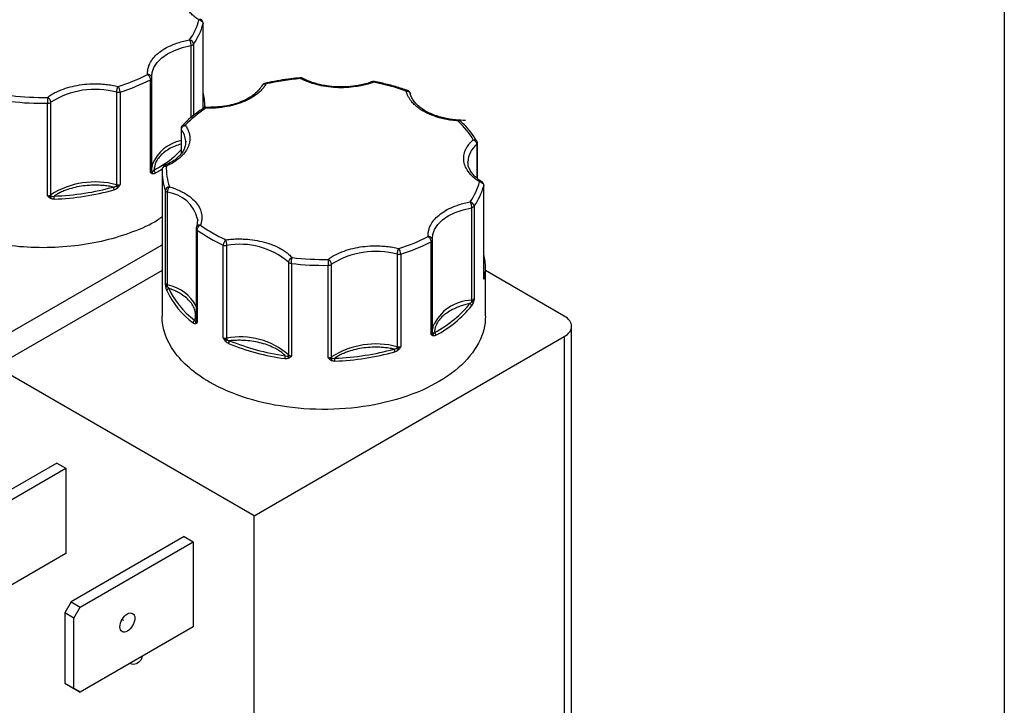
# Model space of a CAD drawing. Header units: inches. Extents: x 0.5 to 21.5, y 0.5 to 16.5.
# Tile 27 of 28: x 19.2 to 21.5, y 13.1 to 14.8. Entities that reach past the tile are written whole.
import ezdxf

# ---------------------------------------------------------------- set-up
doc = ezdxf.new("R2010")
doc.units = ezdxf.units.IN
doc.header["$LTSCALE"] = 2
doc.header["$MEASUREMENT"] = 0
doc.linetypes.add('SLD-Solid', pattern=[0])
doc.layers.add('TEXT', color=140, linetype='SLD-Solid', lineweight=25)

msp = doc.modelspace()

# ---------------------------------------------------------------- linework, layer by layer
for p, q in [((19.5922, 14.5459), (19.5922, 14.7481)), ((19.5923, 14.5459), (19.5923, 14.7489)), ((19.563, 14.6956), (19.563, 14.5241)), ((19.5694, 14.699), (19.5694, 14.5292)), ((19.4668, 14.3939), (19.4668, 14.6144)), ((19.4701, 14.619), (19.47, 14.6226)), ((19.4701, 14.619), (19.4701, 14.6187)), ((19.4701, 14.3982), (19.4701, 14.6187)), ((19.386, 14.585), (19.386, 14.3645)), ((19.3946, 14.5852), (19.3946, 14.3648)), ((19.2295, 14.3403), (19.2295, 14.5608)), ((19.2218, 14.338), (19.2218, 14.5585)), ((19.5963, 14.5481), (19.5963, 14.5521)), ((19.5398, 14.498), (19.5398, 14.4383)), ((19.5406, 14.4393), (19.5406, 14.4958)), ((19.5508, 14.4679), (19.5508, 14.4663)), ((20.2437, 14.4603), (20.2437, 14.3807)), ((20.2453, 14.3793), (20.2453, 14.4634)), ((20.2228, 14.4172), (20.2227, 14.419)), ((19.4945, 14.3949), (19.4945, 14.052)), ((19.5024, 14.1299), (19.5024, 14.3504)), ((20.2604, 14.1419), (20.2604, 14.3623)), ((20.2605, 14.1427), (20.2605, 14.3632)), ((19.5076, 14.1259), (19.5076, 14.3464)), ((20.2313, 14.3098), (20.2313, 14.0894)), ((20.2376, 14.3132), (20.2376, 14.0928)), ((19.5792, 14.2818), (19.5774, 14.2656)), ((19.5791, 14.2825), (19.5793, 14.2784)), ((19.5758, 14.2604), (19.5758, 14.0399)), ((19.578, 14.2568), (19.578, 14.0363)), ((20.1383, 14.2332), (20.1382, 14.2368)), ((20.1383, 14.2332), (20.1383, 14.233)), ((20.1383, 14.0125), (20.1383, 14.233)), ((19.0457, 13.9625), (19.4945, 14.2216)), ((19.6402, 14.0004), (19.6402, 14.2208)), ((19.6486, 13.9993), (19.6486, 14.2197)), ((20.135, 14.0082), (20.135, 14.2286)), ((20.0542, 14.1992), (20.0542, 13.9788)), ((20.0629, 14.1995), (20.0629, 13.979)), ((19.7955, 14.1802), (19.7955, 13.9597)), ((19.8024, 14.1772), (19.8024, 13.9567)), ((19.8901, 13.9523), (19.8901, 14.1728)), ((19.8977, 13.9546), (19.8977, 14.175)), ((20.2645, 14.052), (20.2645, 14.1663)), ((19.4945, 14.1604), (19.0987, 13.9318)), ((20.2603, 14.1426), (20.2604, 14.1419)), ((20.4521, 14.0519), (20.2645, 14.1601)), ((20.4697, 13.0745), (20.4697, 14.0274)), ((19.7139, 13.5767), (20.4521, 14.0029)), ((20.4521, 14.0029), (20.4521, 13.05)), ((19.7139, 13.5767), (19.0987, 13.9318)), ((19.2436, 13.702), (18.9744, 13.5466)), ((19.2436, 13.702), (19.2656, 13.6894)), ((18.9963, 13.5339), (19.2656, 13.6894)), ((19.2656, 13.6894), (19.2656, 13.4868)), ((19.7139, 12.6238), (19.7139, 13.5767)), ((19.547, 13.5269), (19.2777, 13.3714)), ((19.2997, 13.3588), (19.5689, 13.5142)), ((19.547, 13.5269), (19.5689, 13.5142)), ((19.5689, 13.5142), (19.5689, 13.3117)), ((19.2656, 13.4868), (18.9963, 13.3314)), ((19.2777, 13.3714), (19.2627, 13.3455)), ((19.2777, 13.3714), (19.2997, 13.3588)), ((19.2847, 13.3328), (19.2627, 13.3455)), ((19.2627, 13.3455), (19.2627, 13.1776)), ((19.2847, 13.3328), (19.2997, 13.3588)), ((19.2847, 13.165), (19.2847, 13.3328)), ((19.3993, 13.3292), (19.4026, 13.3281)), ((19.5689, 13.3117), (19.2997, 13.1563)), ((19.2627, 13.1776), (19.2847, 13.165)), ((19.2627, 13.1776), (19.2777, 13.1689)), ((19.2777, 13.1689), (19.2997, 13.1563)), ((19.2997, 13.1563), (19.2847, 13.165))]:
    msp.add_line(p, q)
at = {"flags": 128}
for points in [[(19.5923, 14.7489), (19.5923, 14.7487), (19.5922, 14.7481)], [(19.47, 14.6226), (19.4709, 14.6315), (19.4752, 14.6439), (19.483, 14.6556), (19.4939, 14.6664), (19.5078, 14.6761), (19.5243, 14.6843), (19.5429, 14.6909), (19.563, 14.6956)], [(19.5963, 14.5521), (19.5963, 14.55), (19.5962, 14.5467)], [(19.4712, 14.4125), (19.4709, 14.4111), (19.4701, 14.4058)], [(19.4945, 14.4015), (19.4915, 14.3996), (19.4784, 14.392)], [(20.2605, 14.3632), (20.2605, 14.363), (20.2604, 14.3623)], [(20.1382, 14.2368), (20.1391, 14.2458), (20.1434, 14.2581), (20.1512, 14.2698), (20.1621, 14.2807), (20.1761, 14.2904), (20.1925, 14.2986), (20.2111, 14.3051), (20.2313, 14.3098)], [(20.2604, 14.1419), (20.2605, 14.1425), (20.2605, 14.1427)], [(20.1394, 14.0268), (20.1391, 14.0253), (20.1383, 14.0201)]]:
    msp.add_lwpolyline(points, dxfattribs=at)
for centre, radius, start, end in [((19.4417, 14.7881), 0.1557, 325.0895, 345.1136), ((19.562, 14.7052), 0.0097, 276.4793, 319.8956), ((19.2593, 15.0238), 0.459, 287.1489, 296.8704), ((19.4649, 14.6193), 0.00522, 290.4646, 353.689), ((19.3354, 14.3942), 0.1974, 75.141, 122.4451), ((19.3899, 14.6012), 0.0166, 256.6265, 286.6907), ((19.4653, 14.5519), 0.1311, 0.0768, 14.2924), ((19.2112, 15.2186), 0.6602, 263.2951, 270.9222), ((19.2221, 14.5719), 0.0134, 269.0358, 303.9182), ((19.5435, 14.4981), 0.00376, 180.9578, 217.4256), ((19.5011, 14.4655), 0.0497, 2.8121, 37.5121), ((19.5581, 14.3777), 0.0936, 101.2684, 158.1532), ((20.2782, 14.4167), 0.0556, 128.4223, 177.7121), ((20.2411, 14.4636), 0.00421, 308.5081, 357.4413), ((19.4649, 14.3988), 0.00522, 290.4646, 353.689), ((19.4738, 14.3986), 0.00366, 185.6152, 232.804), ((19.4663, 14.3933), 0.00574, 331.6604, 24.4093), ((19.4706, 14.3917), 0.00781, 2.4706, 56.2904), ((19.6267, 14.3951), 0.1322, 177.4493, 199.7861), ((19.3354, 14.1738), 0.1974, 75.141, 122.4451), ((19.2152, 14.9482), 0.6183, 272.0834, 285.5027), ((19.3689, 14.3523), 0.0116, 0.6428, 35.7943), ((19.3722, 14.3648), 0.0138, 343.6589, 358.936), ((19.4395, 14.4135), 0.0755, 224.2139, 228.0908), ((19.3899, 14.3807), 0.0166, 256.6265, 286.6907), ((19.5077, 14.3527), 0.00584, 202.9787, 242.992), ((20.1099, 14.4023), 0.1557, 325.0895, 345.1136), ((19.2221, 14.3514), 0.0134, 269.0358, 303.9182), ((19.2192, 14.3406), 0.0121, 317.4555, 342.3992), ((19.2357, 14.3405), 0.00622, 182.1351, 215.4476), ((19.1671, 14.3303), 0.0706, 359.9897, 5.6487), ((19.5108, 14.3576), 0.0116, 240.4659, 253.794), ((19.498, 14.2637), 0.0833, 13.0696, 83.3925), ((20.2302, 14.3195), 0.0097, 276.4793, 319.8956), ((19.5802, 14.2606), 0.00441, 182.4973, 239.5244), ((19.7894, 14.5511), 0.3624, 234.3111, 245.6943), ((20.1332, 14.2335), 0.00522, 290.4646, 353.689), ((19.6464, 14.2354), 0.0159, 246.9599, 278.0107), ((19.6809, 14.0472), 0.1755, 49.256, 100.611), ((19.9275, 14.6381), 0.459, 287.1489, 296.8704), ((20.0036, 14.0085), 0.1974, 75.141, 122.4451), ((20.0581, 14.2154), 0.0166, 256.6265, 286.6907), ((20.1335, 14.1661), 0.1311, 0.0768, 14.2924), ((19.8009, 14.1852), 0.00735, 222.6419, 240.7341), ((19.8037, 14.1905), 0.0134, 241.3079, 264.1813), ((19.8794, 14.8328), 0.6602, 263.2951, 270.9222), ((19.8903, 14.1861), 0.0134, 269.0358, 303.9182), ((20.1352, 14.1663), 0.1294, 349.5219, 359.9863), ((20.2582, 14.1426), 0.00423, 2.7719, 56.6758), ((20.2563, 14.1401), 0.00499, 355.3549, 32.2733), ((19.509, 14.1333), 0.00749, 206.7477, 258.5997), ((19.5077, 14.1168), 0.00556, 97.9999, 136.3953), ((19.5112, 14.1122), 0.00537, 95.1981, 173.9066), ((19.496, 14.1262), 0.0116, 340.4761, 358.7318), ((19.4886, 14.029), 0.0988, 28.0077, 78.9293), ((19.6908, 14.1983), 0.2038, 204.8113, 233.0482), ((20.2302, 14.099), 0.0097, 276.4793, 319.8956), ((20.234, 13.9867), 0.1027, 91.5096, 157.04), ((20.0186, 14.248), 0.2736, 297.9179, 321.09), ((20.2255, 14.0756), 0.00595, 5.2303, 76.8102), ((20.2493, 14.0896), 0.0181, 180.818, 192.5493), ((20.2292, 14.0771), 0.00892, 47.2571, 73.7643), ((19.5751, 14.035), 0.00681, 113.8597, 176.2343), ((19.579, 14.0355), 0.00531, 145.7148, 203.1049), ((19.5727, 14.0412), 0.00335, 305.0455, 337.1501), ((19.5804, 14.0402), 0.00462, 184.1179, 238.1308), ((19.6464, 14.015), 0.0159, 246.9599, 278.0107), ((19.6809, 13.8268), 0.1755, 49.256, 100.611), ((19.6732, 13.9995), 0.0245, 180.6025, 189.243), ((20.1332, 14.0131), 0.00522, 290.4646, 353.689), ((20.142, 14.0129), 0.00366, 185.6152, 232.804), ((20.1345, 14.0076), 0.00574, 331.6604, 24.4093), ((20.1389, 14.0059), 0.00781, 2.4706, 56.2904), ((19.7118, 13.9155), 0.1019, 128.1341, 130.9243), ((19.6619, 13.9864), 0.009, 132.2532, 178.4536), ((19.8611, 14.4932), 0.5476, 247.6562, 262.2108), ((20.0036, 13.788), 0.1974, 75.141, 122.4451), ((20.0404, 13.979), 0.0138, 343.6589, 358.936), ((20.1078, 14.0277), 0.0755, 224.2139, 228.0908), ((20.0581, 13.9949), 0.0166, 256.6265, 286.6907), ((19.8073, 13.9506), 0.0204, 160.2414, 179.9206), ((19.7902, 13.9599), 0.0053, 319.1965, 357.7484), ((19.8034, 13.9577), 0.00927, 187.4178, 219.8783), ((19.8031, 13.9678), 0.0111, 226.5503, 266.2341), ((19.8903, 13.9657), 0.0134, 269.0358, 303.9182), ((19.8874, 13.9548), 0.0121, 317.4555, 342.3992), ((19.904, 13.9548), 0.00622, 182.1351, 215.4476), ((19.8353, 13.9446), 0.0706, 359.9897, 5.6487), ((19.8835, 14.5625), 0.6183, 272.0834, 285.5027), ((20.0371, 13.9665), 0.0116, 0.6428, 35.7943)]:
    msp.add_arc(centre, radius, start, end)
for points, knots in [([(19.5823, 14.7571), (19.5806, 14.7582), (19.5772, 14.7604), (19.5725, 14.7638), (19.5682, 14.7674), (19.5641, 14.7711), (19.5605, 14.775), (19.5548, 14.7818), (19.5485, 14.7919), (19.5444, 14.8057), (19.5443, 14.8196), (19.5478, 14.8317), (19.5533, 14.8417), (19.5593, 14.8498), (19.5645, 14.8548), (19.5671, 14.8573)], [0, 0, 0, 0, 0.040712, 0.081199, 0.121575, 0.161957, 0.202462, 0.243205, 0.371568, 0.500042, 0.628406, 0.75688, 0.838051, 0.918781, 1, 1, 1, 1]), ([(19.5876, 14.7574), (19.5875, 14.7574), (19.587, 14.758), (19.5851, 14.7582), (19.5832, 14.7575), (19.5823, 14.7571)], [0, 0, 0, 0, 0.0264483, 0.5132241, 1, 1, 1, 1]), ([(19.5909, 14.7539), (19.5902, 14.755), (19.5892, 14.7564), (19.5878, 14.7572), (19.5876, 14.7574)], [0, 0, 0, 0, 0.793742, 1, 1, 1, 1]), ([(19.5922, 14.7489), (19.5923, 14.749), (19.5924, 14.7498), (19.592, 14.7516), (19.5913, 14.7531), (19.5909, 14.7539)], [0, 0, 0, 0, 0.028316, 0.504899, 1, 1, 1, 1]), ([(19.4601, 14.6269), (19.46, 14.6283), (19.4599, 14.6313), (19.4602, 14.6357), (19.4608, 14.64), (19.4619, 14.6443), (19.4633, 14.6486), (19.4665, 14.656), (19.473, 14.6661), (19.4852, 14.6781), (19.5006, 14.6889), (19.5168, 14.6968), (19.5321, 14.7025), (19.5457, 14.7064), (19.5553, 14.7083), (19.5601, 14.7093)], [0, 0, 0, 0, 0.040712, 0.081199, 0.121575, 0.161957, 0.202462, 0.243205, 0.371568, 0.500042, 0.628406, 0.75688, 0.838051, 0.918781, 1, 1, 1, 1]), ([(19.5601, 14.7093), (19.5603, 14.7089), (19.5607, 14.7081), (19.5612, 14.7068), (19.5616, 14.7054), (19.5619, 14.7042), (19.5624, 14.7021), (19.5629, 14.699), (19.563, 14.6967), (19.563, 14.6956)], [0, 0, 0, 0, 0.1270741, 0.2408109, 0.3409829, 0.4277062, 0.501333, 0.7591763, 1, 1, 1, 1]), ([(19.4701, 14.619), (19.4701, 14.6195), (19.47, 14.6205), (19.4695, 14.622), (19.4686, 14.6234), (19.4673, 14.6247), (19.4657, 14.6257), (19.464, 14.6264), (19.4621, 14.6268), (19.4609, 14.6269), (19.4601, 14.6269)], [0, 0, 0, 0, 0.116441, 0.234491, 0.360904, 0.500015, 0.620352, 0.760008, 0.859428, 1, 1, 1, 1]), ([(19.8237, 14.619), (19.816, 14.6183), (19.7997, 14.6168), (19.7746, 14.613), (19.7541, 14.6094), (19.7425, 14.6066), (19.7396, 14.6059)], [0, 0, 0, 0, 0.265823, 0.567859, 0.890339, 1, 1, 1, 1]), ([(19.8292, 14.6179), (19.8292, 14.6179), (19.8284, 14.6185), (19.8265, 14.6191), (19.8246, 14.619), (19.8237, 14.619)], [0, 0, 0, 0, 0.014237, 0.534211, 1, 1, 1, 1]), ([(19.8245, 14.6172), (19.8243, 14.6179), (19.824, 14.619), (19.8238, 14.6189), (19.8237, 14.6188)], [0, 0, 0, 0, 0.638608, 1, 1, 1, 1]), ([(19.8245, 14.6172), (19.8249, 14.6175), (19.8257, 14.6179), (19.8268, 14.6182), (19.8276, 14.6183), (19.8283, 14.6182), (19.8289, 14.6181), (19.8292, 14.6179), (19.8293, 14.6178)], [0, 0, 0, 0, 0.229465, 0.433839, 0.613095, 0.767216, 0.896186, 1, 1, 1, 1]), ([(19.9981, 14.6085), (19.996, 14.6077), (19.9917, 14.6062), (19.9849, 14.6041), (19.9781, 14.6022), (19.9711, 14.6006), (19.9639, 14.5992), (19.9513, 14.5971), (19.9329, 14.5953), (19.9087, 14.5954), (19.8849, 14.5977), (19.8649, 14.6018), (19.8488, 14.6067), (19.836, 14.6115), (19.8284, 14.6153), (19.8245, 14.6172)], [0, 0, 0, 0, 0.0407122, 0.0811988, 0.1215751, 0.1619575, 0.2024623, 0.2432047, 0.371568, 0.5000423, 0.6284057, 0.75688, 0.838051, 0.9187806, 1, 1, 1, 1]), ([(19.9212, 14.5973), (19.9137, 14.5975), (19.9033, 14.5977), (19.8883, 14.5995), (19.8759, 14.6016), (19.8618, 14.6049), (19.8481, 14.6094), (19.8371, 14.6138), (19.8313, 14.617), (19.8294, 14.618)], [0, 0, 0, 0, 0.2187352, 0.3070907, 0.4525265, 0.6014546, 0.7589491, 0.9206805, 1, 1, 1, 1]), ([(19.9945, 14.6098), (19.992, 14.6089), (19.9849, 14.6061), (19.9725, 14.6029), (19.9587, 14.6002), (19.945, 14.5984), (19.9328, 14.5974), (19.9245, 14.5973), (19.9212, 14.5973)], [0, 0, 0, 0, 0.115428, 0.332726, 0.523755, 0.68214, 0.871087, 1, 1, 1, 1]), ([(19.9946, 14.6095), (19.995, 14.6097), (19.9961, 14.61), (19.9974, 14.609), (19.9981, 14.6085)], [0, 0, 0, 0, 0.459274, 1, 1, 1, 1]), ([(20, 14.6101), (20, 14.6101), (19.9989, 14.6105), (19.997, 14.6104), (19.9953, 14.6098), (19.9947, 14.6095)], [0, 0, 0, 0, 0.017057, 0.620102, 1, 1, 1, 1]), ([(19.9999, 14.6099), (19.9997, 14.61), (19.9992, 14.6101), (19.9985, 14.6091), (19.9981, 14.6085)], [0, 0, 0, 0, 0.359717, 1, 1, 1, 1]), ([(20.0791, 14.5887), (20.0781, 14.5891), (20.0677, 14.5931), (20.0467, 14.5992), (20.0212, 14.606), (20.0053, 14.6089), (19.9999, 14.6099)], [0, 0, 0, 0, 0.041283, 0.426481, 0.805356, 1, 1, 1, 1]), ([(19.2216, 14.5724), (19.2231, 14.5736), (19.2263, 14.5759), (19.2314, 14.5792), (19.2367, 14.5823), (19.2423, 14.5852), (19.2483, 14.5879), (19.2589, 14.5924), (19.2751, 14.5977), (19.2979, 14.6024), (19.3216, 14.6049), (19.3429, 14.605), (19.3609, 14.6036), (19.3757, 14.6016), (19.3851, 14.5995), (19.3899, 14.5985)], [0, 0, 0, 0, 0.040712, 0.081199, 0.121575, 0.161957, 0.202462, 0.243205, 0.371568, 0.500042, 0.628406, 0.75688, 0.838051, 0.918781, 1, 1, 1, 1]), ([(19.3899, 14.5985), (19.3897, 14.5981), (19.3893, 14.5976), (19.3883, 14.5957), (19.3871, 14.5926), (19.3864, 14.589), (19.3861, 14.5866), (19.386, 14.5855), (19.386, 14.585)], [0, 0, 0, 0, 0.1118028, 0.1906878, 0.4994517, 0.7590726, 0.8856077, 1, 1, 1, 1]), ([(19.3946, 14.5852), (19.3946, 14.5874), (19.3941, 14.59), (19.3924, 14.595), (19.3911, 14.5971), (19.3899, 14.5985)], [0, 0, 0, 0, 0.5, 0.5, 1, 1, 1, 1]), ([(19.7417, 14.6044), (19.7409, 14.603), (19.7393, 14.6002), (19.7365, 14.5962), (19.7333, 14.5922), (19.7297, 14.5884), (19.7258, 14.5846), (19.7185, 14.5783), (19.7064, 14.5701), (19.6878, 14.5612), (19.6669, 14.5542), (19.647, 14.5499), (19.6293, 14.5476), (19.6142, 14.5466), (19.604, 14.5467), (19.599, 14.5467)], [0, 0, 0, 0, 0.040712, 0.081199, 0.121575, 0.161957, 0.202462, 0.243205, 0.371568, 0.500042, 0.628406, 0.75688, 0.838051, 0.918781, 1, 1, 1, 1]), ([(19.7337, 14.6022), (19.7281, 14.5944), (19.7169, 14.5789), (19.6843, 14.5613), (19.644, 14.5497), (19.6142, 14.5489), (19.5993, 14.5485)], [0, 0, 0, 0, 0.2486518, 0.4981494, 0.7485736, 1, 1, 1, 1]), ([(19.7395, 14.6059), (19.7386, 14.6057), (19.7365, 14.6051), (19.7342, 14.6032), (19.7333, 14.6015), (19.733, 14.6009)], [0, 0, 0, 0, 0.325006, 0.765384, 1, 1, 1, 1]), ([(19.7339, 14.6021), (19.7342, 14.6025), (19.7352, 14.6037), (19.738, 14.6047), (19.7405, 14.6045), (19.7417, 14.6044)], [0, 0, 0, 0, 0.2, 0.6, 1, 1, 1, 1]), ([(19.7396, 14.6058), (19.7398, 14.6059), (19.7404, 14.6061), (19.7412, 14.6051), (19.7417, 14.6044)], [0, 0, 0, 0, 0.376747, 1, 1, 1, 1]), ([(20.0758, 14.5875), (20.0765, 14.5881), (20.0777, 14.5891), (20.0787, 14.5888), (20.0791, 14.5887)], [0, 0, 0, 0, 0.576331, 1, 1, 1, 1]), ([(20.1164, 14.5398), (20.1146, 14.5409), (20.111, 14.5431), (20.1059, 14.5465), (20.1012, 14.5501), (20.0969, 14.5539), (20.0929, 14.5577), (20.0886, 14.5624), (20.0844, 14.5679), (20.0806, 14.5743), (20.0776, 14.5808), (20.0764, 14.5853), (20.0758, 14.5875)], [0, 0, 0, 0, 0.0837287, 0.1669656, 0.249962, 0.332971, 0.4162458, 0.5000372, 0.6254126, 0.749962, 0.8745399, 1, 1, 1, 1]), ([(20.0845, 14.5844), (20.0837, 14.5854), (20.0826, 14.5869), (20.0806, 14.5883), (20.0796, 14.5886), (20.0791, 14.5887)], [0, 0, 0, 0, 0.548041, 0.800112, 1, 1, 1, 1]), ([(20.0856, 14.5815), (20.0855, 14.5817), (20.0854, 14.5827), (20.0849, 14.5836), (20.0845, 14.5844)], [0, 0, 0, 0, 0.157033, 1, 1, 1, 1]), ([(20.2172, 14.5176), (20.2098, 14.5178), (20.1994, 14.518), (20.1843, 14.5198), (20.1719, 14.5219), (20.1578, 14.5252), (20.144, 14.5296), (20.1309, 14.5351), (20.1189, 14.5415), (20.1084, 14.5487), (20.0997, 14.5566), (20.0927, 14.565), (20.0879, 14.5739), (20.0854, 14.58), (20.0853, 14.5832), (20.0853, 14.5833)], [0, 0, 0, 0, 0.111676, 0.156786, 0.231039, 0.307075, 0.387485, 0.470057, 0.55398, 0.638781, 0.72448, 0.811605, 0.901653, 0.997642, 1, 1, 1, 1]), ([(19.2295, 14.5608), (19.2295, 14.5613), (19.2294, 14.5624), (19.229, 14.5641), (19.2283, 14.5659), (19.227, 14.568), (19.2249, 14.5705), (19.2228, 14.5718), (19.2216, 14.5724)], [0, 0, 0, 0, 0.12018, 0.243699, 0.370706, 0.501329, 0.711213, 1, 1, 1, 1]), ([(19.5936, 14.5469), (19.5877, 14.5429), (19.5747, 14.5342), (19.5576, 14.5202), (19.5474, 14.5098), (19.5426, 14.5048)], [0, 0, 0, 0, 0.30676, 0.670769, 1, 1, 1, 1]), ([(19.5992, 14.5484), (19.5987, 14.5485), (19.5969, 14.5486), (19.5948, 14.548), (19.5938, 14.547), (19.5936, 14.5468)], [0, 0, 0, 0, 0.286852, 0.878388, 1, 1, 1, 1]), ([(19.599, 14.5467), (19.598, 14.5471), (19.5961, 14.5478), (19.5942, 14.5476), (19.5936, 14.547), (19.5936, 14.5469)], [0, 0, 0, 0, 0.486117, 0.972234, 1, 1, 1, 1]), ([(19.599, 14.5467), (19.599, 14.5474), (19.5991, 14.5486), (19.5992, 14.5485), (19.5993, 14.5484)], [0, 0, 0, 0, 0.542998, 1, 1, 1, 1]), ([(20.1991, 14.5164), (20.1965, 14.5166), (20.1913, 14.5171), (20.1837, 14.518), (20.1761, 14.5192), (20.1687, 14.5206), (20.1615, 14.5223), (20.1532, 14.5244), (20.144, 14.5273), (20.1342, 14.531), (20.1249, 14.5352), (20.1193, 14.5383), (20.1164, 14.5398)], [0, 0, 0, 0, 0.083729, 0.166966, 0.249962, 0.332971, 0.416246, 0.500037, 0.625413, 0.749962, 0.87454, 1, 1, 1, 1]), ([(20.1998, 14.518), (20.1997, 14.5181), (20.1995, 14.5182), (20.1992, 14.5171), (20.1991, 14.5164)], [0, 0, 0, 0, 0.392214, 1, 1, 1, 1]), ([(20.2057, 14.5155), (20.2055, 14.5157), (20.2047, 14.5167), (20.2024, 14.5172), (20.2002, 14.5167), (20.1991, 14.5164)], [0, 0, 0, 0, 0.141742, 0.570871, 1, 1, 1, 1]), ([(20.2058, 14.5154), (20.2056, 14.5157), (20.205, 14.5164), (20.2033, 14.5173), (20.2015, 14.5181), (20.2002, 14.5181), (20.1998, 14.5181)], [0, 0, 0, 0, 0.140678, 0.4012601, 0.8381705, 1, 1, 1, 1]), ([(20.2438, 14.4684), (20.2403, 14.474), (20.2329, 14.4862), (20.2199, 14.502), (20.2097, 14.5116), (20.2056, 14.5154)], [0, 0, 0, 0, 0.345354, 0.73825, 1, 1, 1, 1]), ([(19.5498, 14.5062), (19.5507, 14.5048), (19.5526, 14.5021), (19.555, 14.4979), (19.5569, 14.4937), (19.5585, 14.4894), (19.5597, 14.4851), (19.561, 14.4776), (19.5609, 14.4668), (19.5566, 14.4531), (19.5484, 14.4399), (19.538, 14.4293), (19.5269, 14.4209), (19.5165, 14.4145), (19.5086, 14.4109), (19.5047, 14.409)], [0, 0, 0, 0, 0.040712, 0.081199, 0.121575, 0.161957, 0.202462, 0.243205, 0.371568, 0.500042, 0.628406, 0.75688, 0.838051, 0.918781, 1, 1, 1, 1]), ([(19.5426, 14.5048), (19.5424, 14.5047), (19.5413, 14.5038), (19.5401, 14.5014), (19.5399, 14.4991), (19.5398, 14.498)], [0, 0, 0, 0, 0.088934, 0.561523, 1, 1, 1, 1]), ([(19.5406, 14.4958), (19.5406, 14.4963), (19.5406, 14.4973), (19.5413, 14.4995), (19.5432, 14.5025), (19.5459, 14.5046), (19.5482, 14.5057), (19.5492, 14.506), (19.5498, 14.5062)], [0, 0, 0, 0, 0.1143292, 0.2408414, 0.5003699, 0.7951241, 0.8797449, 1, 1, 1, 1]), ([(19.5426, 14.5047), (19.5429, 14.5051), (19.5438, 14.5062), (19.5464, 14.5069), (19.5486, 14.5064), (19.5498, 14.5062)], [0, 0, 0, 0, 0.195627, 0.597814, 1, 1, 1, 1]), ([(19.5504, 14.4677), (19.5506, 14.466), (19.551, 14.4608), (19.5486, 14.4523), (19.5435, 14.4422), (19.5357, 14.4328), (19.5257, 14.4241), (19.514, 14.4163), (19.5049, 14.4121), (19.5006, 14.41)], [0, 0, 0, 0, 0.082063, 0.2531718, 0.412739, 0.5662239, 0.7170846, 0.8663887, 1, 1, 1, 1]), ([(20.2505, 14.3713), (20.2488, 14.3724), (20.2454, 14.3746), (20.2407, 14.3781), (20.2364, 14.3817), (20.2324, 14.3854), (20.2287, 14.3892), (20.223, 14.396), (20.2167, 14.4062), (20.2126, 14.4199), (20.2125, 14.4339), (20.216, 14.4459), (20.2215, 14.4559), (20.2275, 14.464), (20.2327, 14.469), (20.2353, 14.4716)], [0, 0, 0, 0, 0.040712, 0.081199, 0.121575, 0.161957, 0.202462, 0.243205, 0.371568, 0.500042, 0.628406, 0.75688, 0.838051, 0.918781, 1, 1, 1, 1]), ([(20.2353, 14.4716), (20.2365, 14.4717), (20.239, 14.4719), (20.2422, 14.4707), (20.2434, 14.4691), (20.2439, 14.4683)], [0, 0, 0, 0, 0.340709, 0.681418, 1, 1, 1, 1]), ([(20.2353, 14.4716), (20.2359, 14.4713), (20.2369, 14.4709), (20.2383, 14.4699), (20.2395, 14.4689), (20.2405, 14.4679), (20.2419, 14.4662), (20.2433, 14.4636), (20.2436, 14.4614), (20.2437, 14.4603)], [0, 0, 0, 0, 0.126025, 0.23919, 0.339434, 0.426787, 0.50133, 0.757683, 1, 1, 1, 1]), ([(20.2453, 14.4634), (20.2453, 14.4634), (20.2454, 14.4643), (20.245, 14.4661), (20.2443, 14.4676), (20.244, 14.4684)], [0, 0, 0, 0, 0.0299, 0.505706, 1, 1, 1, 1]), ([(19.5398, 14.4612), (19.5349, 14.4598), (19.5181, 14.455), (19.4967, 14.4407), (19.4783, 14.4204), (19.4761, 14.4055), (19.475, 14.3982)], [0, 0, 0, 0, 0.12212, 0.419306, 0.716492, 1, 1, 1, 1]), ([(19.5398, 14.4479), (19.5344, 14.4419), (19.5175, 14.4234), (19.4922, 14.4083), (19.475, 14.3982)], [0, 0, 0, 0, 0.3227085, 1, 1, 1, 1]), ([(19.4947, 14.401), (19.4947, 14.4032), (19.4957, 14.4052), (19.4995, 14.4082), (19.502, 14.4091), (19.5047, 14.409)], [0, 0, 0, 0, 0.5, 0.5, 1, 1, 1, 1]), ([(19.5007, 14.4099), (19.5004, 14.4098), (19.4989, 14.4093), (19.4969, 14.4073), (19.4951, 14.4045), (19.4949, 14.4024), (19.4948, 14.4015)], [0, 0, 0, 0, 0.083018, 0.429165, 0.757498, 1, 1, 1, 1]), ([(19.5047, 14.409), (19.5039, 14.4095), (19.5024, 14.4105), (19.5012, 14.4101), (19.5007, 14.4099)], [0, 0, 0, 0, 0.541319, 1, 1, 1, 1]), ([(20.2559, 14.3717), (20.2528, 14.3737), (20.246, 14.3781), (20.2377, 14.3857), (20.2307, 14.3941), (20.2258, 14.403), (20.2231, 14.4108), (20.2231, 14.4157), (20.2231, 14.4174)], [0, 0, 0, 0, 0.150854, 0.326995, 0.506065, 0.691144, 0.888434, 1, 1, 1, 1]), ([(19.4714, 14.3906), (19.471, 14.3908), (19.4701, 14.3911), (19.469, 14.3919), (19.4679, 14.3928), (19.4672, 14.3935), (19.4668, 14.3939)], [0, 0, 0, 0, 0.236129, 0.498993, 0.712542, 1, 1, 1, 1]), ([(19.4784, 14.392), (19.4778, 14.3916), (19.4765, 14.391), (19.4746, 14.3904), (19.4729, 14.3902), (19.4719, 14.3905), (19.4714, 14.3906)], [0, 0, 0, 0, 0.270747, 0.52324, 0.763872, 1, 1, 1, 1]), ([(20.2558, 14.3716), (20.2557, 14.3717), (20.2552, 14.3723), (20.2533, 14.3724), (20.2514, 14.3717), (20.2505, 14.3713)], [0, 0, 0, 0, 0.0264483, 0.5132241, 1, 1, 1, 1]), ([(19.3783, 14.3591), (19.3763, 14.3595), (19.3723, 14.3603), (19.3662, 14.3613), (19.3601, 14.3621), (19.3539, 14.3627), (19.3476, 14.3631), (19.3368, 14.3636), (19.3214, 14.3634), (19.3018, 14.3613), (19.283, 14.3574), (19.2676, 14.3526), (19.2553, 14.3475), (19.2458, 14.3427), (19.2402, 14.3391), (19.2374, 14.3373)], [0, 0, 0, 0, 0.040848, 0.081503, 0.122064, 0.162633, 0.203311, 0.244196, 0.372048, 0.500037, 0.627888, 0.755877, 0.837356, 0.918461, 1, 1, 1, 1]), ([(19.3892, 14.3573), (19.3887, 14.3569), (19.3877, 14.356), (19.3861, 14.3549), (19.3844, 14.3539), (19.3825, 14.353), (19.3812, 14.3526), (19.3805, 14.3524)], [0, 0, 0, 0, 0.188808, 0.379511, 0.575987, 0.781785, 1, 1, 1, 1]), ([(19.3946, 14.3648), (19.3942, 14.364), (19.3934, 14.3627), (19.3921, 14.3608), (19.3907, 14.359), (19.3897, 14.3579), (19.3892, 14.3573)], [0, 0, 0, 0, 0.2912416, 0.5002174, 0.7620959, 1, 1, 1, 1]), ([(19.5076, 14.3464), (19.5076, 14.3469), (19.5076, 14.3479), (19.5079, 14.3497), (19.5083, 14.3516), (19.5089, 14.3539), (19.5103, 14.357), (19.5114, 14.3587), (19.5122, 14.3597)], [0, 0, 0, 0, 0.11095, 0.240698, 0.354877, 0.501414, 0.697173, 1, 1, 1, 1]), ([(19.5122, 14.3597), (19.5144, 14.359), (19.5189, 14.3576), (19.5253, 14.3553), (19.5315, 14.3528), (19.5375, 14.3501), (19.5432, 14.3472), (19.5526, 14.342), (19.5645, 14.3336), (19.5765, 14.3215), (19.5849, 14.3084), (19.5887, 14.2964), (19.5895, 14.2859), (19.5887, 14.2771), (19.5868, 14.2714), (19.5858, 14.2685)], [0, 0, 0, 0, 0.040712, 0.081199, 0.121575, 0.161957, 0.202462, 0.243205, 0.371568, 0.500042, 0.628406, 0.75688, 0.838051, 0.918781, 1, 1, 1, 1]), ([(20.2591, 14.3682), (20.2584, 14.3693), (20.2574, 14.3706), (20.2561, 14.3714), (20.2558, 14.3716)], [0, 0, 0, 0, 0.793742, 1, 1, 1, 1]), ([(20.2605, 14.3632), (20.2605, 14.3632), (20.2606, 14.3641), (20.2602, 14.3659), (20.2595, 14.3674), (20.2591, 14.3682)], [0, 0, 0, 0, 0.028316, 0.504899, 1, 1, 1, 1]), ([(19.2281, 14.3324), (19.2275, 14.3328), (19.2263, 14.3336), (19.2248, 14.3349), (19.2233, 14.3364), (19.2224, 14.3375), (19.2218, 14.338)], [0, 0, 0, 0, 0.2361294, 0.4989929, 0.7125421, 1, 1, 1, 1]), ([(19.2377, 14.3303), (19.2368, 14.3303), (19.235, 14.3303), (19.2324, 14.3307), (19.2301, 14.3313), (19.2287, 14.3321), (19.2281, 14.3324)], [0, 0, 0, 0, 0.270747, 0.52324, 0.763872, 1, 1, 1, 1]), ([(20.1283, 14.2411), (20.1283, 14.2426), (20.1281, 14.2455), (20.1284, 14.2499), (20.129, 14.2543), (20.1301, 14.2586), (20.1315, 14.2629), (20.1347, 14.2702), (20.1412, 14.2803), (20.1534, 14.2924), (20.1689, 14.3031), (20.185, 14.3111), (20.2003, 14.3167), (20.2139, 14.3207), (20.2235, 14.3226), (20.2283, 14.3235)], [0, 0, 0, 0, 0.0407122, 0.0811988, 0.1215751, 0.1619575, 0.2024623, 0.2432047, 0.371568, 0.5000423, 0.6284057, 0.75688, 0.838051, 0.9187806, 1, 1, 1, 1]), ([(20.2283, 14.3235), (20.2285, 14.3231), (20.2289, 14.3224), (20.2294, 14.321), (20.2298, 14.3197), (20.2301, 14.3184), (20.2306, 14.3163), (20.2311, 14.3133), (20.2312, 14.311), (20.2313, 14.3098)], [0, 0, 0, 0, 0.127074, 0.240811, 0.340983, 0.427706, 0.501333, 0.759176, 1, 1, 1, 1]), ([(18.9391, 14.2806), (18.9579, 14.2709), (18.9956, 14.2515), (19.0632, 14.2311), (19.1357, 14.2183), (19.2113, 14.214), (19.2869, 14.2184), (19.3598, 14.231), (19.426, 14.252), (19.4717, 14.2717), (19.4909, 14.2857), (19.4945, 14.2883)], [0, 0, 0, 0, 0.121517, 0.243033, 0.36455, 0.486067, 0.607584, 0.7291, 0.850617, 0.972134, 1, 1, 1, 1]), ([(19.5766, 14.264), (19.5765, 14.2639), (19.5759, 14.2628), (19.5758, 14.2615), (19.5758, 14.2604)], [0, 0, 0, 0, 0.120899, 1, 1, 1, 1]), ([(19.5858, 14.2685), (19.5845, 14.2686), (19.5819, 14.2687), (19.5788, 14.2672), (19.5769, 14.2655), (19.5767, 14.2642), (19.5766, 14.264)], [0, 0, 0, 0, 0.310034, 0.620069, 0.930103, 1, 1, 1, 1]), ([(19.6464, 14.2335), (19.6489, 14.2338), (19.6539, 14.2344), (19.6614, 14.235), (19.669, 14.2354), (19.6765, 14.2356), (19.6841, 14.2355), (19.6972, 14.2349), (19.7156, 14.233), (19.7382, 14.2282), (19.7592, 14.2213), (19.7756, 14.2134), (19.7879, 14.2057), (19.797, 14.1987), (19.8019, 14.1936), (19.8044, 14.191)], [0, 0, 0, 0, 0.040712, 0.081199, 0.121575, 0.161957, 0.202462, 0.243205, 0.371568, 0.500042, 0.628406, 0.75688, 0.838051, 0.918781, 1, 1, 1, 1]), ([(19.6486, 14.2197), (19.6486, 14.2203), (19.6486, 14.2213), (19.6485, 14.2231), (19.6483, 14.2251), (19.6479, 14.2275), (19.6474, 14.2307), (19.6468, 14.2325), (19.6464, 14.2335)], [0, 0, 0, 0, 0.11953, 0.241123, 0.367647, 0.501341, 0.708539, 1, 1, 1, 1]), ([(20.1383, 14.2332), (20.1383, 14.2337), (20.1382, 14.2347), (20.1377, 14.2362), (20.1368, 14.2376), (20.1355, 14.2389), (20.1339, 14.24), (20.1322, 14.2406), (20.1303, 14.2411), (20.1291, 14.2411), (20.1283, 14.2411)], [0, 0, 0, 0, 0.116441, 0.234491, 0.360904, 0.500015, 0.620352, 0.760008, 0.859428, 1, 1, 1, 1]), ([(19.8898, 14.1867), (19.8914, 14.1878), (19.8945, 14.1902), (19.8996, 14.1934), (19.9049, 14.1965), (19.9106, 14.1994), (19.9165, 14.2022), (19.9271, 14.2066), (19.9433, 14.212), (19.9661, 14.2167), (19.9899, 14.2192), (20.0111, 14.2192), (20.0291, 14.2179), (20.0439, 14.2159), (20.0534, 14.2138), (20.0581, 14.2127)], [0, 0, 0, 0, 0.0407122, 0.0811988, 0.1215751, 0.1619575, 0.2024623, 0.2432047, 0.371568, 0.5000423, 0.6284057, 0.75688, 0.838051, 0.9187806, 1, 1, 1, 1]), ([(20.0581, 14.2127), (20.0579, 14.2124), (20.0575, 14.2118), (20.0565, 14.21), (20.0553, 14.2069), (20.0546, 14.2033), (20.0543, 14.2008), (20.0542, 14.1997), (20.0542, 14.1992)], [0, 0, 0, 0, 0.111803, 0.190688, 0.499452, 0.759073, 0.885608, 1, 1, 1, 1]), ([(20.0629, 14.1995), (20.0629, 14.2017), (20.0624, 14.2043), (20.0606, 14.2092), (20.0594, 14.2114), (20.0581, 14.2127)], [0, 0, 0, 0, 0.5, 0.5, 1, 1, 1, 1]), ([(19.8977, 14.175), (19.8977, 14.1756), (19.8977, 14.1766), (19.8972, 14.1783), (19.8965, 14.1801), (19.8952, 14.1822), (19.8931, 14.1848), (19.891, 14.186), (19.8898, 14.1867)], [0, 0, 0, 0, 0.12018, 0.243699, 0.370706, 0.501329, 0.711213, 1, 1, 1, 1]), ([(20.2612, 14.1397), (20.2612, 14.1397), (20.261, 14.1399), (20.2608, 14.1404), (20.2606, 14.1411), (20.2605, 14.1416), (20.2604, 14.1419)], [0, 0, 0, 0, 0.236129, 0.498993, 0.712542, 1, 1, 1, 1]), ([(20.2624, 14.1428), (20.2623, 14.1423), (20.2621, 14.1413), (20.2618, 14.1403), (20.2615, 14.1397), (20.2613, 14.1397), (20.2612, 14.1397)], [0, 0, 0, 0, 0.270747, 0.52324, 0.763872, 1, 1, 1, 1]), ([(19.5037, 14.1207), (19.5035, 14.1214), (19.5033, 14.1229), (19.503, 14.1251), (19.5027, 14.1274), (19.5025, 14.129), (19.5024, 14.1299)], [0, 0, 0, 0, 0.236129, 0.498993, 0.712542, 1, 1, 1, 1]), ([(19.5059, 14.1128), (19.5056, 14.1133), (19.5052, 14.1144), (19.5046, 14.1163), (19.5041, 14.1184), (19.5038, 14.1199), (19.5037, 14.1207)], [0, 0, 0, 0, 0.270747, 0.52324, 0.763872, 1, 1, 1, 1]), ([(19.5724, 14.0412), (19.5727, 14.0424), (19.5734, 14.0448), (19.574, 14.0485), (19.5743, 14.0521), (19.5743, 14.0557), (19.574, 14.0594), (19.5729, 14.0656), (19.5698, 14.0743), (19.5628, 14.0851), (19.553, 14.0951), (19.5421, 14.1031), (19.5313, 14.1091), (19.5215, 14.1137), (19.5143, 14.1163), (19.5107, 14.1176)], [0, 0, 0, 0, 0.040848, 0.081503, 0.122064, 0.162633, 0.203311, 0.244196, 0.372048, 0.500037, 0.627888, 0.755877, 0.837356, 0.918461, 1, 1, 1, 1]), ([(20.2376, 14.0928), (20.2374, 14.0919), (20.2371, 14.0903), (20.2365, 14.088), (20.2359, 14.0859), (20.2355, 14.0844), (20.2353, 14.0837)], [0, 0, 0, 0, 0.291242, 0.500217, 0.762096, 1, 1, 1, 1]), ([(20.2269, 14.0814), (20.2249, 14.081), (20.221, 14.0801), (20.2152, 14.0786), (20.2096, 14.0769), (20.2041, 14.0751), (20.1988, 14.0731), (20.19, 14.0695), (20.1785, 14.0636), (20.1658, 14.0547), (20.1557, 14.0448), (20.1492, 14.0353), (20.1455, 14.0269), (20.1436, 14.0197), (20.1433, 14.0148), (20.1432, 14.0124)], [0, 0, 0, 0, 0.040848, 0.081503, 0.122064, 0.162633, 0.203311, 0.244196, 0.372048, 0.500037, 0.627888, 0.755877, 0.837356, 0.918461, 1, 1, 1, 1]), ([(20.2353, 14.0837), (20.2351, 14.0831), (20.2346, 14.0819), (20.2339, 14.0803), (20.2332, 14.0788), (20.2323, 14.0774), (20.2317, 14.0766), (20.2314, 14.0761)], [0, 0, 0, 0, 0.188808, 0.379511, 0.575987, 0.781785, 1, 1, 1, 1]), ([(19.6073, 13.8948), (19.5717, 13.9154), (19.5431, 13.9401), (19.5046, 13.9938), (19.4945, 14.0229), (19.4945, 14.052)], [0, 0, 0, 0, 0.5, 0.5, 1, 1, 1, 1]), ([(20.2645, 14.052), (20.2645, 14.0302), (20.2589, 14.0083), (20.237, 13.9666), (20.2207, 13.9466), (20.1787, 13.9104), (20.153, 13.894), (20.0946, 13.8663), (20.0618, 13.855), (19.992, 13.8383), (19.9549, 13.8329), (19.8797, 13.8287), (19.8415, 13.8297), (19.7674, 13.8383), (19.7314, 13.8457), (19.6647, 13.8663), (19.634, 13.8794), (19.6073, 13.8948)], [0, 0, 0, 0, 0.125, 0.125, 0.25, 0.25, 0.375, 0.375, 0.5, 0.5, 0.625, 0.625, 0.75, 0.75, 0.875, 0.875, 1, 1, 1, 1]), ([(20.4521, 14.0029), (20.4576, 14.0061), (20.4621, 14.0099), (20.4681, 14.0183), (20.4697, 14.0228), (20.4697, 14.0319), (20.4681, 14.0364), (20.4621, 14.0448), (20.4576, 14.0487), (20.4521, 14.0519)], [0, 0, 0, 0, 0.25, 0.25, 0.5, 0.5, 0.75, 0.75, 1, 1, 1, 1]), ([(19.5741, 14.0334), (19.5738, 14.0333), (19.5732, 14.0332), (19.5721, 14.0334), (19.5709, 14.0338), (19.5696, 14.0345), (19.5688, 14.0351), (19.5683, 14.0354)], [0, 0, 0, 0, 0.188808, 0.379511, 0.575987, 0.781785, 1, 1, 1, 1]), ([(19.578, 14.0363), (19.5776, 14.0359), (19.5771, 14.0353), (19.5761, 14.0345), (19.5752, 14.0338), (19.5745, 14.0335), (19.5741, 14.0334)], [0, 0, 0, 0, 0.291242, 0.500217, 0.762096, 1, 1, 1, 1]), ([(19.6451, 13.9924), (19.6447, 13.993), (19.6437, 13.9943), (19.6425, 13.9961), (19.6414, 13.9982), (19.6406, 13.9996), (19.6402, 14.0004)], [0, 0, 0, 0, 0.236129, 0.498993, 0.712542, 1, 1, 1, 1]), ([(20.1396, 14.0048), (20.1392, 14.005), (20.1383, 14.0054), (20.1372, 14.0061), (20.1361, 14.0071), (20.1354, 14.0078), (20.135, 14.0082)], [0, 0, 0, 0, 0.236129, 0.498993, 0.712542, 1, 1, 1, 1]), ([(20.1467, 14.0062), (20.146, 14.0059), (20.1447, 14.0052), (20.1428, 14.0047), (20.1411, 14.0045), (20.1401, 14.0047), (20.1396, 14.0048)], [0, 0, 0, 0, 0.270747, 0.52324, 0.763872, 1, 1, 1, 1]), ([(19.6529, 13.9866), (19.6521, 13.987), (19.6507, 13.9877), (19.6486, 13.989), (19.6467, 13.9906), (19.6457, 13.9918), (19.6451, 13.9924)], [0, 0, 0, 0, 0.270747, 0.52324, 0.763872, 1, 1, 1, 1]), ([(19.788, 13.9575), (19.787, 13.9585), (19.7848, 13.9606), (19.7812, 13.9636), (19.7774, 13.9665), (19.7734, 13.9693), (19.769, 13.972), (19.7613, 13.9763), (19.7492, 13.9819), (19.7318, 13.9875), (19.7132, 13.9916), (19.696, 13.9936), (19.681, 13.9943), (19.6683, 13.9941), (19.66, 13.9934), (19.6558, 13.9931)], [0, 0, 0, 0, 0.040848, 0.081503, 0.122064, 0.162633, 0.203311, 0.244196, 0.372048, 0.500037, 0.627888, 0.755877, 0.837356, 0.918461, 1, 1, 1, 1]), ([(20.0465, 13.9733), (20.0445, 13.9737), (20.0405, 13.9745), (20.0345, 13.9755), (20.0283, 13.9763), (20.0221, 13.9769), (20.0158, 13.9774), (20.005, 13.9779), (19.9896, 13.9776), (19.97, 13.9755), (19.9512, 13.9717), (19.9358, 13.9669), (19.9236, 13.9618), (19.914, 13.957), (19.9084, 13.9533), (19.9056, 13.9515)], [0, 0, 0, 0, 0.040848, 0.081503, 0.122064, 0.162633, 0.203311, 0.244196, 0.372048, 0.500037, 0.627888, 0.755877, 0.837356, 0.918461, 1, 1, 1, 1]), ([(20.0629, 13.979), (20.0624, 13.9783), (20.0616, 13.977), (20.0603, 13.975), (20.0589, 13.9733), (20.0579, 13.9721), (20.0574, 13.9716)], [0, 0, 0, 0, 0.2912416, 0.5002174, 0.7620959, 1, 1, 1, 1]), ([(19.7963, 13.9517), (19.7957, 13.9515), (19.7947, 13.951), (19.7929, 13.9506), (19.791, 13.9503), (19.789, 13.9503), (19.7876, 13.9505), (19.7868, 13.9506)], [0, 0, 0, 0, 0.188808, 0.379511, 0.575987, 0.781785, 1, 1, 1, 1]), ([(19.8024, 13.9567), (19.8018, 13.9562), (19.8009, 13.9552), (19.7995, 13.9539), (19.798, 13.9527), (19.7968, 13.952), (19.7963, 13.9517)], [0, 0, 0, 0, 0.291242, 0.500217, 0.762096, 1, 1, 1, 1]), ([(19.8963, 13.9467), (19.8957, 13.9471), (19.8945, 13.9478), (19.893, 13.9492), (19.8915, 13.9507), (19.8906, 13.9517), (19.8901, 13.9523)], [0, 0, 0, 0, 0.236129, 0.498993, 0.712542, 1, 1, 1, 1]), ([(20.0574, 13.9716), (20.0569, 13.9712), (20.0559, 13.9703), (20.0543, 13.9691), (20.0526, 13.9681), (20.0507, 13.9673), (20.0494, 13.9669), (20.0487, 13.9667)], [0, 0, 0, 0, 0.188808, 0.379511, 0.575987, 0.781785, 1, 1, 1, 1]), ([(19.9059, 13.9446), (19.905, 13.9446), (19.9032, 13.9445), (19.9006, 13.9449), (19.8983, 13.9456), (19.8969, 13.9463), (19.8963, 13.9467)], [0, 0, 0, 0, 0.270747, 0.52324, 0.763872, 1, 1, 1, 1]), ([(19.4119, 13.3019), (19.4073, 13.2993), (19.4027, 13.2988), (19.3962, 13.3026), (19.3943, 13.3068), (19.3943, 13.3175), (19.3962, 13.3239), (19.4027, 13.3352), (19.4073, 13.3401), (19.4119, 13.3428)], [0, 0, 0, 0, 0.25, 0.25, 0.5, 0.5, 0.75, 0.75, 1, 1, 1, 1]), ([(19.4119, 13.3428), (19.4166, 13.3454), (19.4212, 13.3459), (19.4277, 13.3421), (19.4296, 13.3379), (19.4296, 13.3272), (19.4277, 13.3208), (19.4212, 13.3095), (19.4166, 13.3046), (19.4119, 13.3019)], [0, 0, 0, 0, 0.25, 0.25, 0.5, 0.5, 0.75, 0.75, 1, 1, 1, 1]), ([(19.4463, 13.2409), (19.4461, 13.2393), (19.445, 13.232), (19.4367, 13.2252), (19.4266, 13.2214), (19.4196, 13.2241), (19.4182, 13.2247)], [0, 0, 0, 0, 0.103223, 0.4986378, 0.8940526, 1, 1, 1, 1])]:
    msp.add_open_spline(points, degree=3, knots=knots)
for points in [[(19.5601, 14.7093), (19.5706, 14.7247), (19.5781, 14.7407), (19.5823, 14.7571)], [(19.5823, 14.7571), (19.5877, 14.7566), (19.5922, 14.7526), (19.5922, 14.7481)], [(19.5694, 14.699), (19.5694, 14.7035), (19.5652, 14.7081), (19.5601, 14.7093)], [(19.3899, 14.5985), (19.4151, 14.6064), (19.4387, 14.6159), (19.4601, 14.6269)], [(19.4601, 14.6269), (19.4638, 14.6245), (19.4668, 14.6189), (19.4668, 14.6144)], [(19.8245, 14.6172), (19.7962, 14.6148), (19.7684, 14.6105), (19.7417, 14.6044)], [(20.0758, 14.5875), (20.0514, 14.5962), (20.0253, 14.6032), (19.9981, 14.6085)], [(20.0758, 14.5875), (20.0813, 14.588), (20.0858, 14.5846), (20.0858, 14.5801)], [(19.1361, 14.5768), (19.1642, 14.5734), (19.1929, 14.572), (19.2216, 14.5724)], [(19.2216, 14.5724), (19.2217, 14.5693), (19.2218, 14.563), (19.2218, 14.5585)], [(19.599, 14.5467), (19.5799, 14.5343), (19.5634, 14.5207), (19.5498, 14.5062)], [(20.2353, 14.4716), (20.2262, 14.4873), (20.2141, 14.5023), (20.1991, 14.5164)], [(19.4668, 14.3939), (19.4696, 14.3943), (19.4707, 14.3951), (19.4716, 14.3957)], [(19.4716, 14.3957), (19.4725, 14.3958), (19.4737, 14.3968), (19.475, 14.3982)], [(19.5047, 14.409), (19.5039, 14.3925), (19.5064, 14.3759), (19.5122, 14.3597)], [(19.2374, 14.3373), (19.2864, 14.3392), (19.3342, 14.3466), (19.3783, 14.3591)], [(19.3783, 14.3591), (19.3809, 14.3593), (19.3835, 14.3599), (19.3855, 14.3609)], [(19.3855, 14.3609), (19.3879, 14.3616), (19.3914, 14.3627), (19.3946, 14.3648)], [(19.5122, 14.3597), (19.5067, 14.3591), (19.5024, 14.3549), (19.5024, 14.3504)], [(20.2283, 14.3235), (20.2388, 14.3389), (20.2463, 14.355), (20.2505, 14.3713)], [(20.2505, 14.3713), (20.2559, 14.3709), (20.2604, 14.3668), (20.2604, 14.3623)], [(19.2218, 14.338), (19.2256, 14.337), (19.2286, 14.337), (19.2307, 14.3369)], [(19.2307, 14.3369), (19.2325, 14.3365), (19.2349, 14.3367), (19.2374, 14.3373)], [(20.2376, 14.3132), (20.2376, 14.3177), (20.2334, 14.3224), (20.2283, 14.3235)], [(19.578, 14.2568), (19.578, 14.2613), (19.5815, 14.2665), (19.5858, 14.2685)], [(19.5858, 14.2685), (19.5947, 14.262), (19.6042, 14.2559), (19.6144, 14.25)], [(19.6144, 14.25), (19.6245, 14.2442), (19.6352, 14.2387), (19.6464, 14.2335)], [(19.6464, 14.2335), (19.643, 14.231), (19.6402, 14.2253), (19.6402, 14.2208)], [(20.0581, 14.2127), (20.0833, 14.2206), (20.1069, 14.2301), (20.1283, 14.2411)], [(20.1283, 14.2411), (20.132, 14.2387), (20.135, 14.2331), (20.135, 14.2286)], [(19.8044, 14.191), (19.7995, 14.1895), (19.7955, 14.1847), (19.7955, 14.1802)], [(19.8024, 14.1772), (19.8024, 14.1817), (19.8033, 14.1879), (19.8044, 14.191)], [(19.8044, 14.191), (19.8325, 14.1877), (19.8611, 14.1862), (19.8898, 14.1867)], [(19.8898, 14.1867), (19.8899, 14.1835), (19.8901, 14.1773), (19.8901, 14.1728)], [(19.5048, 14.125), (19.5037, 14.1264), (19.5028, 14.1281), (19.5024, 14.1299)], [(19.5069, 14.1223), (19.5063, 14.1231), (19.5055, 14.124), (19.5048, 14.125)], [(19.5069, 14.1223), (19.5079, 14.1205), (19.5093, 14.1189), (19.5107, 14.1176)], [(19.5107, 14.1176), (19.5225, 14.0901), (19.5435, 14.0641), (19.5724, 14.0412)], [(20.2317, 14.0857), (20.2335, 14.0874), (20.2362, 14.0897), (20.2376, 14.0928)], [(20.1432, 14.0124), (20.1785, 14.0321), (20.207, 14.0555), (20.2269, 14.0814)], [(20.2269, 14.0814), (20.2287, 14.0825), (20.2304, 14.084), (20.2317, 14.0857)], [(19.5724, 14.0412), (19.5732, 14.0398), (19.574, 14.0387), (19.5746, 14.0385)], [(19.5746, 14.0385), (19.575, 14.0379), (19.5756, 14.0369), (19.578, 14.0363)], [(19.6402, 14.0004), (19.6431, 13.998), (19.6466, 13.9966), (19.6489, 13.9956)], [(20.135, 14.0082), (20.1378, 14.0085), (20.139, 14.0094), (20.1398, 14.0099)], [(20.1398, 14.0099), (20.1407, 14.0101), (20.142, 14.011), (20.1432, 14.0124)], [(19.6489, 13.9956), (19.6508, 13.9944), (19.6533, 13.9935), (19.6558, 13.9931)], [(19.6558, 13.9931), (19.6955, 13.9764), (19.7404, 13.9643), (19.788, 13.9575)], [(20.0465, 13.9733), (20.0492, 13.9735), (20.0517, 13.9741), (20.0537, 13.9751)], [(20.0537, 13.9751), (20.0561, 13.9759), (20.0596, 13.9769), (20.0629, 13.979)], [(19.788, 13.9575), (19.7903, 13.9566), (19.7925, 13.9562), (19.7942, 13.9565)], [(19.797, 13.9563), (19.7959, 13.9564), (19.795, 13.9564), (19.7942, 13.9565)], [(19.8024, 13.9567), (19.8002, 13.9564), (19.7984, 13.9563), (19.797, 13.9563)], [(19.8901, 13.9523), (19.8938, 13.9513), (19.8968, 13.9512), (19.8989, 13.9512)], [(19.8989, 13.9512), (19.9007, 13.9507), (19.9032, 13.9509), (19.9056, 13.9515)], [(19.9056, 13.9515), (19.9546, 13.9535), (20.0024, 13.9609), (20.0465, 13.9733)]]:
    msp.add_open_spline(points, degree=3)
at = {"layer": 'TEXT'}
msp.add_line((21.5, 16.5), (21.5, 0.5), dxfattribs=at)

doc.saveas('drawing.dxf')
